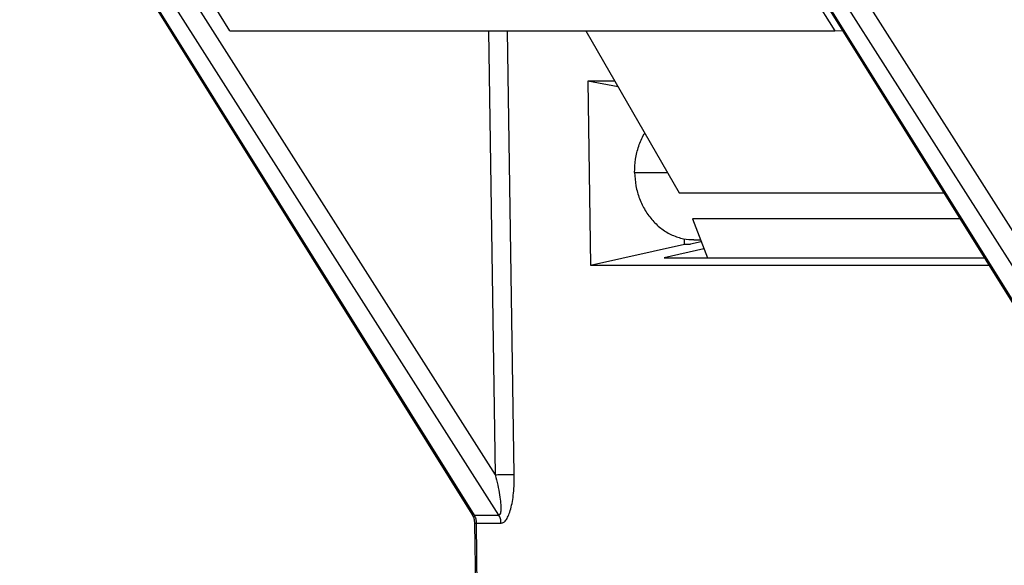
# Model space of a CAD drawing. Header units: millimetres. Extents: x 226 to 954, y 75 to 822.
# Tile 46 of 127: x 234 to 254, y 421 to 432. Entities that reach past the tile are written whole.
import ezdxf

# ---------------------------------------------------------------- set-up
doc = ezdxf.new("R2010")
doc.units = ezdxf.units.MM

msp = doc.modelspace()

# ---------------------------------------------------------------- linework, layer by layer
at = {"color": 179, "linetype": 'Continuous', "lineweight": 25}
for p, q in [((237.971, 432.187), (234.434, 437.861)), ((247.153, 437.861), (250.774, 432.187)), ((234.254, 437.452), (243.583, 422.789)), ((248.481, 437.452), (258.241, 422.112)), ((233.522, 437.292), (243.092, 421.952)), ((233.566, 437.275), (243.136, 421.936)), ((243.659, 421.936), (233.898, 437.275)), ((247.749, 437.292), (257.282, 422.013)), ((247.793, 437.275), (257.363, 421.936)), ((257.886, 421.936), (248.125, 437.275)), ((237.971, 432.187), (250.774, 432.187)), ((245.503, 432.187), (247.474, 428.753)), ((250.774, 432.187), (250.932, 432.19)), ((246.117, 431.117), (245.544, 431.117)), ((245.544, 431.117), (245.603, 427.221)), ((246.184, 431), (245.544, 431.117)), ((247.474, 428.753), (253.077, 428.753)), ((253.417, 428.208), (247.759, 428.208)), ((247.759, 428.208), (248.073, 427.376)), ((247.589, 427.667), (247.587, 427.783)), ((247.79, 427.762), (247.927, 427.762)), ((245.603, 427.221), (247.589, 427.667)), ((248, 427.568), (247.158, 427.376)), ((247.589, 427.667), (247.714, 427.667)), ((247.944, 427.718), (247.714, 427.667)), ((247.158, 427.376), (253.936, 427.376)), ((245.603, 427.221), (254.032, 427.221)), ((243.136, 421.936), (243.659, 421.936)), ((243.145, 421.765), (243.285, 412.5)), ((243.435, 405.22), (243.185, 421.764)), ((243.185, 421.764), (243.708, 421.764))]:
    msp.add_line(p, q, dxfattribs=at)
at = {"color": 8, "linetype": 'Continuous', "lineweight": 25}
for p, q in [((243.441, 432.187), (243.583, 422.789)), ((243.988, 422.794), (243.847, 432.187)), ((246.534, 429.185), (247.226, 429.185))]:
    msp.add_line(p, q, dxfattribs=at)
at = {"color": 179, "linetype": 'Continuous', "lineweight": 25}
for points, knots in [([(246.534, 429.185), (246.537, 429.28), (246.543, 429.47), (246.617, 429.743), (246.687, 429.928), (246.743, 430.01), (246.748, 430.017)], [0, 0, 0, 0, 0.322592, 0.645184, 0.967779, 1, 1, 1, 1]), ([(246.534, 429.185), (246.541, 429.09), (246.553, 428.9), (246.632, 428.628), (246.752, 428.379), (246.913, 428.161), (247.107, 427.983), (247.328, 427.854), (247.559, 427.775), (247.716, 427.768), (247.79, 427.764)], [0, 0, 0, 0, 0.126499, 0.252998, 0.379496, 0.505994, 0.632494, 0.758992, 0.88549, 1, 1, 1, 1]), ([(243.583, 422.789), (243.619, 422.79), (243.692, 422.791), (243.811, 422.793), (243.919, 422.794), (243.965, 422.794), (243.988, 422.794)], [0, 0, 0, 0, 0.249998, 0.499993, 0.750003, 1, 1, 1, 1]), ([(243.583, 422.789), (243.602, 422.715), (243.638, 422.571), (243.676, 422.369), (243.699, 422.205), (243.706, 422.083), (243.702, 422.003), (243.689, 421.957), (243.673, 421.938), (243.663, 421.936), (243.659, 421.936)], [0, 0, 0, 0, 0.234472, 0.453894, 0.645871, 0.765987, 0.863269, 0.93865, 0.970331, 1, 1, 1, 1]), ([(243.708, 421.764), (243.728, 421.768), (243.768, 421.777), (243.824, 421.841), (243.874, 421.938), (243.916, 422.068), (243.95, 422.224), (243.974, 422.402), (243.988, 422.594), (243.988, 422.727), (243.988, 422.794)], [0, 0, 0, 0, 0.090704, 0.187598, 0.295291, 0.415696, 0.548695, 0.692419, 0.844044, 1, 1, 1, 1]), ([(243.092, 421.952), (243.107, 421.924), (243.137, 421.867), (243.142, 421.799), (243.145, 421.765)], [0, 0, 0, 0, 0.495743, 1, 1, 1, 1]), ([(243.136, 421.936), (243.15, 421.909), (243.177, 421.857), (243.182, 421.795), (243.185, 421.764)], [0, 0, 0, 0, 0.500024, 1, 1, 1, 1]), ([(243.708, 421.764), (243.706, 421.795), (243.701, 421.857), (243.673, 421.909), (243.659, 421.936)], [0, 0, 0, 0, 0.500009, 1, 1, 1, 1])]:
    msp.add_open_spline(points, degree=3, knots=knots, dxfattribs=at)
at = {"color": 8, "linetype": 'Continuous', "lineweight": 25}
for points, knots in [([(243.136, 421.936), (243.119, 421.937), (243.099, 421.939), (243.094, 421.951), (243.093, 421.953)], [0, 0, 0, 0, 0.879974, 1, 1, 1, 1]), ([(243.146, 421.765), (243.146, 421.765), (243.147, 421.764), (243.169, 421.764), (243.185, 421.764)], [0, 0, 0, 0, 0.249887, 1, 1, 1, 1])]:
    msp.add_open_spline(points, degree=3, knots=knots, dxfattribs=at)

doc.saveas('drawing.dxf')
